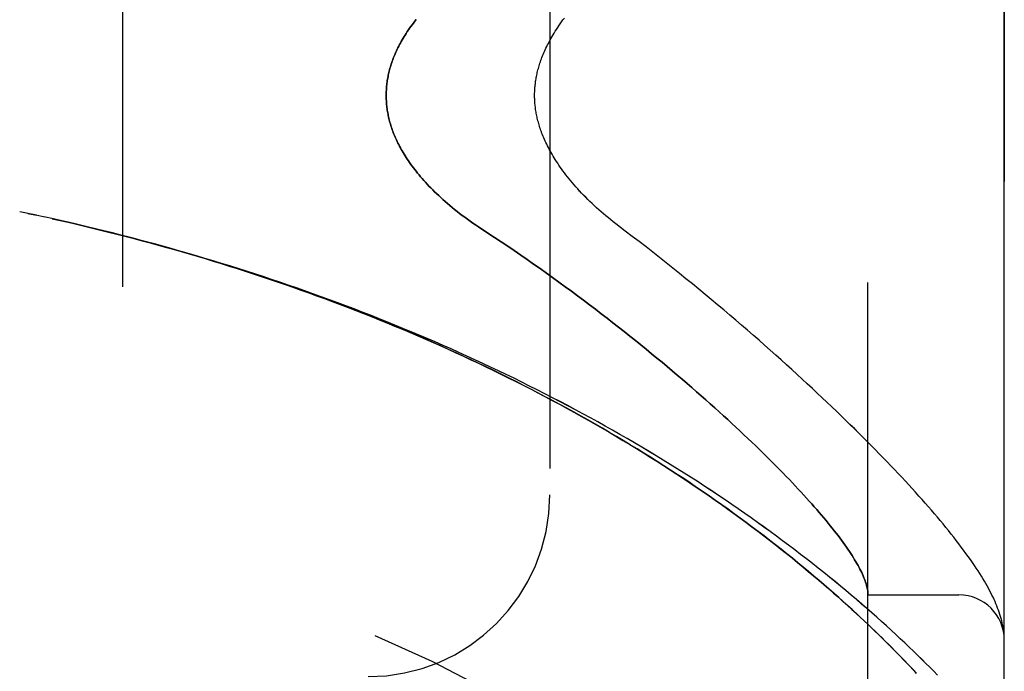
# Model space of a CAD drawing. Header units: inches. Extents: x 0 to 193, y 0 to 125.
# Tile 252 of 256: x 102.199 to 103.553, y 51.998 to 52.895. Entities that reach past the tile are written whole.
import ezdxf

# ---------------------------------------------------------------- set-up
doc = ezdxf.new("R2010")
doc.units = ezdxf.units.IN
doc.header["$LTSCALE"] = 10.635988
doc.header["$MEASUREMENT"] = 0
doc.linetypes.add('HIDDEN', pattern=[0.2, 0.1, -0.1])
doc.layers.add('LEFTHAND_DOOR_ASSEMBLY', color=7, linetype='CONTINUOUS')
doc.layers.add('RIGHTHAND_DOOR_ASSEMBLY', color=7, linetype='CONTINUOUS')

msp = doc.modelspace()

# ---------------------------------------------------------------- linework, layer by layer
at = {"layer": 'LEFTHAND_DOOR_ASSEMBLY', "color": 8, "linetype": 'HIDDEN'}
for p, q in [((103.3656, 51.4694), (103.3656, 54.1119)), ((103.5531, 51.8457), (103.5531, 53.7357)), ((102.3406, 53.5907), (102.3406, 51.9907)), ((102.9281, 53.3407), (102.9281, 52.2407)), ((102.2106, 52.6282), (102.1991, 52.6306)), ((102.2222, 52.6257), (102.2102, 52.6283)), ((102.2338, 52.6232), (102.2214, 52.6259)), ((103.3656, 52.1032), (103.4906, 52.1032)), ((103.5523, 52.053), (103.5521, 52.0541)), ((103.5523, 52.0523), (103.5523, 52.053)), ((103.5524, 52.0516), (103.5523, 52.0523)), ((103.5526, 52.0499), (103.5525, 52.0506)), ((103.5527, 52.0492), (103.5526, 52.0499)), ((103.5528, 52.0485), (103.5527, 52.0492)), ((103.5528, 52.0478), (103.5528, 52.0485)), ((103.4219, 52.0064), (103.4144, 52.0141))]:
    msp.add_line(p, q, dxfattribs=at)
for points in [[(102.7442, 52.8951), (102.7423, 52.8927), (102.7405, 52.8903), (102.7387, 52.8879), (102.7369, 52.8855), (102.7353, 52.8831), (102.7337, 52.8808), (102.7321, 52.8784), (102.7306, 52.8761), (102.7291, 52.8738), (102.7277, 52.8716), (102.7264, 52.8693), (102.7251, 52.8671), (102.7238, 52.8649), (102.7226, 52.8627), (102.7215, 52.8606), (102.7204, 52.8584), (102.7193, 52.8563), (102.7183, 52.8541), (102.7173, 52.852), (102.7163, 52.85), (102.7154, 52.8479), (102.7146, 52.8458), (102.7137, 52.8438), (102.7129, 52.8418), (102.7122, 52.8398), (102.7115, 52.8378), (102.7108, 52.8358), (102.7101, 52.8338), (102.7095, 52.8319), (102.7089, 52.8299), (102.7083, 52.828), (102.7078, 52.826), (102.7073, 52.8241), (102.7068, 52.8222), (102.7064, 52.8203), (102.706, 52.8184), (102.7056, 52.8165), (102.7053, 52.8146), (102.7049, 52.8128), (102.7046, 52.8109), (102.7044, 52.809), (102.7041, 52.8072), (102.7039, 52.8053), (102.7037, 52.8035), (102.7036, 52.8016), (102.7034, 52.7998), (102.7033, 52.798), (102.7032, 52.7961), (102.7032, 52.7943), (102.7031, 52.7925), (102.7031, 52.7907), (102.7031, 52.7888), (102.7032, 52.787), (102.7032, 52.7852), (102.7033, 52.7833), (102.7034, 52.7815), (102.7036, 52.7797), (102.7037, 52.7778), (102.7039, 52.776), (102.7041, 52.7741), (102.7044, 52.7723), (102.7046, 52.7704), (102.7049, 52.7685), (102.7053, 52.7667), (102.7056, 52.7648), (102.706, 52.7629), (102.7064, 52.761), (102.7068, 52.7591), (102.7073, 52.7572), (102.7078, 52.7553), (102.7083, 52.7533), (102.7089, 52.7514), (102.7095, 52.7494), (102.7101, 52.7475), (102.7108, 52.7455), (102.7115, 52.7435), (102.7122, 52.7415), (102.7129, 52.7395), (102.7137, 52.7375), (102.7146, 52.7355), (102.7154, 52.7334), (102.7163, 52.7313), (102.7173, 52.7293), (102.7183, 52.7272), (102.7193, 52.725), (102.7204, 52.7229), (102.7215, 52.7207), (102.7226, 52.7186), (102.7238, 52.7164), (102.7251, 52.7142), (102.7264, 52.712), (102.7277, 52.7097), (102.7291, 52.7075), (102.7306, 52.7052), (102.7321, 52.7029), (102.7337, 52.7005), (102.7353, 52.6982), (102.7369, 52.6958), (102.7387, 52.6934), (102.7405, 52.691), (102.7423, 52.6886), (102.7442, 52.6862), (102.7462, 52.6837), (102.7483, 52.6812), (102.7504, 52.6787), (102.7525, 52.6762), (102.7548, 52.6736), (102.7571, 52.6711), (102.7595, 52.6685), (102.7619, 52.6659), (102.7644, 52.6633), (102.767, 52.6606), (102.7697, 52.658), (102.7725, 52.6553), (102.7753, 52.6527), (102.7782, 52.65), (102.7812, 52.6473), (102.7842, 52.6446), (102.7873, 52.6419), (102.7905, 52.6392), (102.7937, 52.6365), (102.7971, 52.6337), (102.8005, 52.631), (102.8039, 52.6283), (102.8074, 52.6256), (102.811, 52.623), (102.8147, 52.6203), (102.8184, 52.6176), (102.8222, 52.615), (102.826, 52.6124), (102.8298, 52.6098), (102.8429, 52.6012)], [(103.0319, 52.604), (103.0189, 52.6138), (103.0154, 52.6165), (103.012, 52.6193), (103.0086, 52.622), (103.0053, 52.6248), (103.0019, 52.6276), (102.9987, 52.6304), (102.9955, 52.6333), (102.9923, 52.6361), (102.9892, 52.639), (102.9861, 52.6418), (102.9831, 52.6447), (102.9802, 52.6476), (102.9774, 52.6505), (102.9746, 52.6533), (102.9718, 52.6562), (102.9691, 52.659), (102.9665, 52.6619), (102.964, 52.6647), (102.9616, 52.6675), (102.9592, 52.6703), (102.9568, 52.6731), (102.9546, 52.6759), (102.9524, 52.6787), (102.9502, 52.6814), (102.9482, 52.6841), (102.9462, 52.6868), (102.9443, 52.6894), (102.9424, 52.6921), (102.9406, 52.6947), (102.9389, 52.6972), (102.9372, 52.6998), (102.9356, 52.7023), (102.9341, 52.7048), (102.9326, 52.7072), (102.9312, 52.7096), (102.9298, 52.712), (102.9285, 52.7143), (102.9273, 52.7167), (102.9261, 52.719), (102.9249, 52.7212), (102.9238, 52.7235), (102.9228, 52.7257), (102.9217, 52.7279), (102.9208, 52.73), (102.9199, 52.7321), (102.919, 52.7342), (102.9181, 52.7363), (102.9173, 52.7383), (102.9166, 52.7404), (102.9159, 52.7423), (102.9152, 52.7443), (102.9145, 52.7462), (102.9139, 52.7482), (102.9133, 52.75), (102.9128, 52.7519), (102.9123, 52.7538), (102.9118, 52.7556), (102.9113, 52.7574), (102.9109, 52.7592), (102.9105, 52.7609), (102.9101, 52.7627), (102.9098, 52.7644), (102.9094, 52.7661), (102.9091, 52.7678), (102.9089, 52.7695), (102.9086, 52.7712), (102.9084, 52.7729), (102.9082, 52.7745), (102.908, 52.7762), (102.9078, 52.7778), (102.9077, 52.7794), (102.9075, 52.781), (102.9074, 52.7826), (102.9073, 52.7843), (102.9073, 52.7859), (102.9072, 52.7875), (102.9072, 52.789), (102.9072, 52.7906), (102.9072, 52.7922), (102.9072, 52.7938), (102.9073, 52.7954), (102.9073, 52.797), (102.9074, 52.7986), (102.9075, 52.8003), (102.9077, 52.8019), (102.9078, 52.8035), (102.908, 52.8051), (102.9082, 52.8068), (102.9084, 52.8084), (102.9086, 52.8101), (102.9089, 52.8118), (102.9091, 52.8135), (102.9094, 52.8152), (102.9098, 52.8169), (102.9101, 52.8186), (102.9105, 52.8204), (102.9109, 52.8221), (102.9113, 52.8239), (102.9118, 52.8257), (102.9123, 52.8275), (102.9128, 52.8294), (102.9133, 52.8313), (102.9139, 52.8331), (102.9145, 52.8351), (102.9152, 52.837), (102.9159, 52.839), (102.9166, 52.8409), (102.9173, 52.843), (102.9181, 52.845), (102.919, 52.8471), (102.9198, 52.8492), (102.9208, 52.8513), (102.9217, 52.8534), (102.9227, 52.8556), (102.9238, 52.8578), (102.9249, 52.8601), (102.9261, 52.8623), (102.9273, 52.8646), (102.9285, 52.867), (102.9298, 52.8693), (102.9312, 52.8717), (102.9326, 52.8741), (102.9341, 52.8765), (102.9356, 52.879), (102.9372, 52.8815), (102.9389, 52.8841), (102.9406, 52.8866), (102.9424, 52.8892), (102.9443, 52.8919), (102.9462, 52.8945), (102.9482, 52.8972)], [(103.4614, 51.9928), (103.4562, 51.9981), (103.4508, 52.0035), (103.4453, 52.0089), (103.4398, 52.0145), (103.4341, 52.02), (103.4282, 52.0257), (103.4223, 52.0314), (103.4163, 52.0371), (103.4101, 52.0429), (103.4039, 52.0487), (103.3975, 52.0546), (103.391, 52.0605), (103.3844, 52.0665), (103.3777, 52.0725), (103.3709, 52.0785), (103.364, 52.0845), (103.3569, 52.0906), (103.3498, 52.0968), (103.3426, 52.1029), (103.3352, 52.1091), (103.3278, 52.1153), (103.3202, 52.1215), (103.3126, 52.1277), (103.3049, 52.134), (103.297, 52.1402), (103.2891, 52.1465), (103.2811, 52.1527), (103.273, 52.159), (103.2648, 52.1653), (103.2565, 52.1716), (103.2482, 52.1778), (103.2397, 52.1841), (103.2311, 52.1904), (103.2225, 52.1967), (103.2138, 52.2029), (103.205, 52.2092), (103.1961, 52.2154), (103.1872, 52.2216), (103.1782, 52.2278), (103.169, 52.234), (103.1599, 52.2402), (103.1506, 52.2464), (103.1413, 52.2525), (103.1319, 52.2586), (103.1225, 52.2647), (103.113, 52.2708), (103.1034, 52.2768), (103.0937, 52.2828), (103.084, 52.2888), (103.0743, 52.2948), (103.0644, 52.3007), (103.0546, 52.3066), (103.0446, 52.3125), (103.0346, 52.3183), (103.0246, 52.3241), (103.0145, 52.3299), (103.0043, 52.3356), (102.9941, 52.3413), (102.9839, 52.3469), (102.9736, 52.3525), (102.9632, 52.3581), (102.9528, 52.3637), (102.9424, 52.3692), (102.9319, 52.3746), (102.9214, 52.38), (102.9108, 52.3854), (102.9002, 52.3907), (102.8896, 52.396), (102.8789, 52.4013), (102.8682, 52.4065), (102.8575, 52.4116), (102.8467, 52.4168), (102.8359, 52.4218), (102.825, 52.4269), (102.8141, 52.4318), (102.8032, 52.4368), (102.7923, 52.4417), (102.7813, 52.4465), (102.7703, 52.4513), (102.7593, 52.4561), (102.7482, 52.4608), (102.7371, 52.4654), (102.726, 52.47), (102.7149, 52.4746), (102.7037, 52.4791), (102.6926, 52.4836), (102.6814, 52.488), (102.6701, 52.4924), (102.6589, 52.4967), (102.6476, 52.501), (102.6363, 52.5052), (102.625, 52.5094), (102.6137, 52.5136), (102.6024, 52.5176), (102.591, 52.5217), (102.5796, 52.5257), (102.5683, 52.5296), (102.5569, 52.5335), (102.5454, 52.5374), (102.534, 52.5412), (102.5226, 52.5449), (102.5111, 52.5486), (102.4996, 52.5523), (102.4882, 52.5559), (102.4767, 52.5594), (102.4652, 52.563), (102.4537, 52.5664), (102.4421, 52.5698), (102.4306, 52.5732), (102.4191, 52.5765), (102.4075, 52.5798), (102.396, 52.583), (102.3844, 52.5862), (102.3728, 52.5893), (102.3613, 52.5924), (102.3497, 52.5955), (102.3381, 52.5984), (102.3265, 52.6014), (102.3149, 52.6043), (102.3034, 52.6071), (102.2918, 52.6099), (102.2802, 52.6127), (102.2686, 52.6154), (102.257, 52.618), (102.2454, 52.6207), (102.2325, 52.6235)], [(103.4144, 52.0141), (103.4106, 52.0181), (103.4066, 52.0222), (103.4025, 52.0263), (103.3984, 52.0305), (103.3941, 52.0348), (103.3897, 52.0392), (103.3851, 52.0437), (103.3805, 52.0482), (103.3757, 52.0529), (103.3708, 52.0576), (103.3657, 52.0624), (103.3605, 52.0674), (103.3551, 52.0724), (103.3495, 52.0776), (103.3438, 52.0829), (103.3379, 52.0883), (103.3317, 52.0938), (103.3254, 52.0995), (103.3189, 52.1053), (103.3122, 52.1111), (103.3054, 52.1171), (103.2984, 52.1231), (103.2912, 52.1291), (103.284, 52.1352), (103.2766, 52.1413), (103.2692, 52.1475), (103.2617, 52.1536), (103.2541, 52.1597), (103.2464, 52.1659), (103.2386, 52.172), (103.2307, 52.1781), (103.2227, 52.1843), (103.2147, 52.1904), (103.2065, 52.1966), (103.1983, 52.2027), (103.19, 52.2088), (103.1817, 52.2149), (103.1732, 52.221), (103.1647, 52.2271), (103.1561, 52.2331), (103.1475, 52.2392), (103.1388, 52.2452), (103.13, 52.2512), (103.1211, 52.2572), (103.1122, 52.2632), (103.1032, 52.2691), (103.0941, 52.275), (103.085, 52.2809), (103.0758, 52.2868), (103.0666, 52.2926), (103.0573, 52.2984), (103.048, 52.3042), (103.0386, 52.3099), (103.0291, 52.3156), (103.0196, 52.3213), (103.01, 52.3269), (103.0004, 52.3325), (102.9908, 52.3381), (102.9811, 52.3436), (102.9713, 52.3491), (102.9615, 52.3546), (102.9517, 52.36), (102.9418, 52.3654), (102.9318, 52.3707), (102.9219, 52.376), (102.9118, 52.3812), (102.9018, 52.3865), (102.8917, 52.3916), (102.8816, 52.3968), (102.8714, 52.4019), (102.8612, 52.4069), (102.851, 52.4119), (102.8407, 52.4169), (102.8304, 52.4218), (102.82, 52.4267), (102.8097, 52.4315), (102.7993, 52.4363), (102.7889, 52.4411), (102.7784, 52.4458), (102.7679, 52.4504), (102.7574, 52.4551), (102.7468, 52.4596), (102.7363, 52.4642), (102.7257, 52.4686), (102.7151, 52.4731), (102.7044, 52.4775), (102.6938, 52.4818), (102.6831, 52.4861), (102.6724, 52.4904), (102.6616, 52.4946), (102.6509, 52.4987), (102.6401, 52.5029), (102.6293, 52.5069), (102.6185, 52.511), (102.6077, 52.5149), (102.5968, 52.5189), (102.586, 52.5228), (102.5751, 52.5266), (102.5642, 52.5304), (102.5533, 52.5342), (102.5423, 52.5379), (102.5314, 52.5415), (102.5205, 52.5451), (102.5095, 52.5487), (102.4985, 52.5522), (102.4875, 52.5557), (102.4765, 52.5592), (102.4655, 52.5626), (102.4545, 52.5659), (102.4434, 52.5692), (102.4324, 52.5725), (102.4213, 52.5757), (102.4103, 52.5788), (102.3992, 52.582), (102.3881, 52.585), (102.377, 52.5881), (102.366, 52.5911), (102.3549, 52.594), (102.3437, 52.5969), (102.3326, 52.5998), (102.3215, 52.6026), (102.3104, 52.6053), (102.2993, 52.6081), (102.2882, 52.6107), (102.277, 52.6134), (102.2659, 52.616), (102.2548, 52.6185), (102.2436, 52.621)], [(103.5521, 52.0541), (103.5517, 52.0567), (103.5513, 52.0594), (103.5507, 52.0621), (103.5501, 52.0649), (103.5495, 52.0677), (103.5487, 52.0706), (103.5479, 52.0734), (103.547, 52.0763), (103.546, 52.0792), (103.545, 52.0822), (103.5439, 52.0851), (103.5428, 52.088), (103.5416, 52.091), (103.5403, 52.0939), (103.539, 52.0969), (103.5376, 52.1), (103.5361, 52.103), (103.5345, 52.1061), (103.5329, 52.1092), (103.5312, 52.1124), (103.5295, 52.1156), (103.5276, 52.1189), (103.5257, 52.1222), (103.5236, 52.1256), (103.5215, 52.1291), (103.5193, 52.1326), (103.517, 52.1362), (103.5145, 52.14), (103.512, 52.1438), (103.5093, 52.1478), (103.5064, 52.1519), (103.5035, 52.156), (103.5004, 52.1603), (103.4972, 52.1646), (103.4939, 52.169), (103.4906, 52.1735), (103.4871, 52.178), (103.4836, 52.1825), (103.48, 52.187), (103.4764, 52.1916), (103.4727, 52.1961), (103.4689, 52.2008), (103.465, 52.2054), (103.461, 52.2101), (103.457, 52.2149), (103.4529, 52.2197), (103.4487, 52.2245), (103.4444, 52.2294), (103.44, 52.2344), (103.4356, 52.2393), (103.4311, 52.2444), (103.4265, 52.2494), (103.4218, 52.2546), (103.417, 52.2598), (103.4122, 52.265), (103.4072, 52.2703), (103.4022, 52.2756), (103.397, 52.281), (103.3918, 52.2864), (103.3865, 52.2919), (103.3811, 52.2975), (103.3757, 52.3031), (103.3701, 52.3088), (103.3644, 52.3145), (103.3587, 52.3202), (103.3528, 52.3261), (103.3469, 52.3319), (103.3408, 52.3379), (103.3347, 52.3439), (103.3285, 52.3499), (103.3222, 52.356), (103.3157, 52.3622), (103.3092, 52.3684), (103.3026, 52.3746), (103.2959, 52.3809), (103.2891, 52.3873), (103.2822, 52.3937), (103.2752, 52.4001), (103.2681, 52.4067), (103.2609, 52.4132), (103.2537, 52.4198), (103.2463, 52.4265), (103.2388, 52.4332), (103.2312, 52.4399), (103.2235, 52.4467), (103.2158, 52.4536), (103.2079, 52.4605), (103.1999, 52.4674), (103.1919, 52.4743), (103.1837, 52.4813), (103.1755, 52.4884), (103.1672, 52.4954), (103.1588, 52.5025), (103.1502, 52.5096), (103.1416, 52.5168), (103.1329, 52.524), (103.1241, 52.5312), (103.1153, 52.5384), (103.1063, 52.5457), (103.0973, 52.5529), (103.0882, 52.5602), (103.079, 52.5675), (103.0697, 52.5748), (103.0604, 52.5821), (103.0509, 52.5894), (103.0415, 52.5967), (103.0319, 52.604)], [(102.8429, 52.6012), (102.852, 52.5952), (102.8611, 52.5892), (102.8702, 52.5831), (102.8792, 52.577), (102.8881, 52.5709), (102.897, 52.5647), (102.9058, 52.5585), (102.9146, 52.5523), (102.9234, 52.5461), (102.932, 52.5399), (102.9407, 52.5337), (102.9492, 52.5274), (102.9577, 52.5212), (102.9661, 52.515), (102.9744, 52.5088), (102.9827, 52.5025), (102.9908, 52.4963), (102.9989, 52.4901), (103.0069, 52.4839), (103.0149, 52.4778), (103.0227, 52.4716), (103.0305, 52.4655), (103.0382, 52.4594), (103.0458, 52.4533), (103.0533, 52.4472), (103.0607, 52.4412), (103.068, 52.4352), (103.0753, 52.4292), (103.0824, 52.4233), (103.0895, 52.4174), (103.0964, 52.4115), (103.1033, 52.4057), (103.1101, 52.3999), (103.1168, 52.3942), (103.1234, 52.3885), (103.1299, 52.3828), (103.1363, 52.3772), (103.1426, 52.3716), (103.1488, 52.3661), (103.1549, 52.3606), (103.1609, 52.3552), (103.1668, 52.3498), (103.1727, 52.3445), (103.1784, 52.3392), (103.184, 52.334), (103.1896, 52.3288), (103.195, 52.3237), (103.2004, 52.3186), (103.2057, 52.3136), (103.2108, 52.3086), (103.2159, 52.3037), (103.2209, 52.2988), (103.2258, 52.294), (103.2306, 52.2892), (103.2353, 52.2845), (103.2399, 52.2799), (103.2444, 52.2753), (103.2489, 52.2707), (103.2532, 52.2662), (103.2575, 52.2618), (103.2616, 52.2574), (103.2657, 52.2531), (103.2697, 52.2488), (103.2736, 52.2446), (103.2774, 52.2405), (103.2812, 52.2364), (103.2848, 52.2323), (103.2884, 52.2284), (103.2918, 52.2244), (103.2952, 52.2205), (103.2985, 52.2167), (103.3017, 52.2129), (103.3048, 52.2092), (103.3079, 52.2056), (103.3109, 52.202), (103.3137, 52.1984), (103.3165, 52.1949), (103.3193, 52.1915), (103.3219, 52.1881), (103.3244, 52.1848), (103.3269, 52.1815), (103.3293, 52.1783), (103.3316, 52.1751), (103.3339, 52.172), (103.336, 52.1689), (103.3381, 52.1659), (103.3401, 52.1629), (103.342, 52.16), (103.3439, 52.1572), (103.3456, 52.1544), (103.3473, 52.1516), (103.3489, 52.1489), (103.3505, 52.1463), (103.3519, 52.1437), (103.3533, 52.1411), (103.3546, 52.1386), (103.3559, 52.1362), (103.357, 52.1338), (103.3581, 52.1315), (103.3591, 52.1292), (103.36, 52.1269), (103.3609, 52.1247), (103.3617, 52.1226), (103.3624, 52.1205), (103.3631, 52.1184), (103.3636, 52.1165), (103.3641, 52.1145), (103.3645, 52.1126), (103.3649, 52.1108), (103.3652, 52.109), (103.3654, 52.1072)], [(103.3654, 52.1072), (103.3654, 52.1067), (103.3655, 52.1062), (103.3655, 52.1058), (103.3655, 52.1054), (103.3656, 52.1051), (103.3656, 52.1047), (103.3656, 52.1044), (103.3656, 52.1041)], [(103.5525, 52.0506), (103.5525, 52.0509), (103.5524, 52.0516)], [(103.5529, 52.0468), (103.5529, 52.0472), (103.5528, 52.0478)], [(103.5531, 52.0417), (103.5531, 52.0421), (103.5531, 52.0424), (103.5531, 52.0428), (103.5531, 52.0432), (103.5531, 52.0436), (103.553, 52.0439), (103.553, 52.0443), (103.553, 52.0447), (103.553, 52.045), (103.553, 52.0454), (103.553, 52.0458), (103.5529, 52.0461), (103.5529, 52.0468)], [(103.4324, 51.9952), (103.429, 51.9989), (103.4219, 52.0064)]]:
    msp.add_lwpolyline(points, dxfattribs=at)
for centre, radius, start, end in [((101.5531, 49.5155), 2.7751, 43.8884, 90), ((102.6781, 52.2407), 0.25, 270, 360), ((103.4906, 52.0407), 0.0625, 0, 90)]:
    msp.add_arc(centre, radius, start, end, dxfattribs=at)
at = {"layer": 'RIGHTHAND_DOOR_ASSEMBLY', "color": 8, "linetype": 'HIDDEN'}
for p, q in [((103.3656, 54.1119), (103.3656, 51.4694)), ((103.5531, 53.7357), (103.5531, 51.8457)), ((102.3406, 53.5907), (102.3406, 51.9907)), ((102.9281, 53.3407), (102.9281, 52.2407)), ((102.2106, 52.6282), (102.1991, 52.6306)), ((102.2102, 52.6283), (102.2222, 52.6257)), ((102.2338, 52.6232), (102.2213, 52.6259)), ((103.3656, 52.1032), (103.4906, 52.1032)), ((103.5523, 52.053), (103.5521, 52.0541)), ((103.5523, 52.0523), (103.5523, 52.053)), ((103.5524, 52.0516), (103.5523, 52.0523)), ((103.5526, 52.0499), (103.5525, 52.0506)), ((103.5527, 52.0492), (103.5526, 52.0499)), ((103.5528, 52.0485), (103.5527, 52.0492)), ((103.5528, 52.0479), (103.5528, 52.0485)), ((103.4142, 52.0143), (103.4217, 52.0065))]:
    msp.add_line(p, q, dxfattribs=at)
for points in [[(102.8429, 52.6012), (102.8298, 52.6098), (102.826, 52.6124), (102.8222, 52.615), (102.8184, 52.6176), (102.8147, 52.6203), (102.811, 52.623), (102.8074, 52.6256), (102.8039, 52.6283), (102.8005, 52.631), (102.7971, 52.6337), (102.7937, 52.6365), (102.7905, 52.6392), (102.7873, 52.6419), (102.7842, 52.6446), (102.7812, 52.6473), (102.7782, 52.65), (102.7753, 52.6527), (102.7725, 52.6553), (102.7697, 52.658), (102.767, 52.6606), (102.7644, 52.6633), (102.7619, 52.6659), (102.7595, 52.6685), (102.7571, 52.6711), (102.7548, 52.6736), (102.7525, 52.6762), (102.7504, 52.6787), (102.7483, 52.6812), (102.7462, 52.6837), (102.7442, 52.6862), (102.7423, 52.6886), (102.7405, 52.691), (102.7387, 52.6934), (102.7369, 52.6958), (102.7353, 52.6982), (102.7337, 52.7005), (102.7321, 52.7029), (102.7306, 52.7052), (102.7291, 52.7075), (102.7277, 52.7097), (102.7264, 52.712), (102.7251, 52.7142), (102.7238, 52.7164), (102.7226, 52.7186), (102.7215, 52.7207), (102.7204, 52.7229), (102.7193, 52.725), (102.7183, 52.7272), (102.7173, 52.7293), (102.7163, 52.7313), (102.7154, 52.7334), (102.7146, 52.7355), (102.7137, 52.7375), (102.7129, 52.7395), (102.7122, 52.7415), (102.7115, 52.7435), (102.7108, 52.7455), (102.7101, 52.7475), (102.7095, 52.7494), (102.7089, 52.7514), (102.7083, 52.7533), (102.7078, 52.7553), (102.7073, 52.7572), (102.7068, 52.7591), (102.7064, 52.761), (102.706, 52.7629), (102.7056, 52.7648), (102.7053, 52.7667), (102.7049, 52.7685), (102.7046, 52.7704), (102.7044, 52.7723), (102.7041, 52.7741), (102.7039, 52.776), (102.7037, 52.7778), (102.7036, 52.7797), (102.7034, 52.7815), (102.7033, 52.7833), (102.7032, 52.7852), (102.7032, 52.787), (102.7031, 52.7888), (102.7031, 52.7907), (102.7031, 52.7925), (102.7032, 52.7943), (102.7032, 52.7961), (102.7033, 52.798), (102.7034, 52.7998), (102.7036, 52.8016), (102.7037, 52.8035), (102.7039, 52.8053), (102.7041, 52.8072), (102.7044, 52.809), (102.7046, 52.8109), (102.7049, 52.8128), (102.7053, 52.8146), (102.7056, 52.8165), (102.706, 52.8184), (102.7064, 52.8203), (102.7068, 52.8222), (102.7073, 52.8241), (102.7078, 52.826), (102.7083, 52.828), (102.7089, 52.8299), (102.7095, 52.8319), (102.7101, 52.8338), (102.7108, 52.8358), (102.7115, 52.8378), (102.7122, 52.8398), (102.7129, 52.8418), (102.7137, 52.8438), (102.7146, 52.8458), (102.7154, 52.8479), (102.7163, 52.85), (102.7173, 52.852), (102.7183, 52.8541), (102.7193, 52.8563), (102.7204, 52.8584), (102.7215, 52.8606), (102.7226, 52.8627), (102.7238, 52.8649), (102.7251, 52.8671), (102.7264, 52.8693), (102.7277, 52.8716), (102.7291, 52.8738), (102.7306, 52.8761), (102.7321, 52.8784), (102.7337, 52.8808), (102.7353, 52.8831), (102.7369, 52.8855), (102.7387, 52.8879), (102.7405, 52.8903), (102.7423, 52.8927), (102.7442, 52.8951)], [(103.0319, 52.604), (103.0189, 52.6138), (103.0154, 52.6165), (103.012, 52.6193), (103.0086, 52.622), (103.0052, 52.6248), (103.0019, 52.6276), (102.9987, 52.6304), (102.9955, 52.6333), (102.9923, 52.6361), (102.9892, 52.639), (102.9861, 52.6419), (102.9831, 52.6447), (102.9802, 52.6476), (102.9773, 52.6505), (102.9745, 52.6533), (102.9718, 52.6562), (102.9691, 52.6591), (102.9665, 52.6619), (102.964, 52.6647), (102.9615, 52.6675), (102.9591, 52.6704), (102.9568, 52.6731), (102.9546, 52.6759), (102.9524, 52.6787), (102.9502, 52.6814), (102.9482, 52.6841), (102.9462, 52.6868), (102.9443, 52.6894), (102.9424, 52.6921), (102.9406, 52.6947), (102.9389, 52.6972), (102.9372, 52.6998), (102.9356, 52.7023), (102.9341, 52.7048), (102.9326, 52.7072), (102.9312, 52.7096), (102.9298, 52.712), (102.9285, 52.7143), (102.9273, 52.7167), (102.9261, 52.719), (102.9249, 52.7212), (102.9238, 52.7235), (102.9227, 52.7257), (102.9217, 52.7279), (102.9208, 52.73), (102.9198, 52.7321), (102.919, 52.7342), (102.9181, 52.7363), (102.9173, 52.7384), (102.9166, 52.7404), (102.9159, 52.7424), (102.9152, 52.7443), (102.9145, 52.7462), (102.9139, 52.7482), (102.9133, 52.7501), (102.9128, 52.7519), (102.9123, 52.7538), (102.9118, 52.7556), (102.9113, 52.7574), (102.9109, 52.7592), (102.9105, 52.7609), (102.9101, 52.7627), (102.9098, 52.7644), (102.9094, 52.7661), (102.9091, 52.7678), (102.9089, 52.7695), (102.9086, 52.7712), (102.9084, 52.7729), (102.9082, 52.7745), (102.908, 52.7762), (102.9078, 52.7778), (102.9077, 52.7794), (102.9075, 52.781), (102.9074, 52.7827), (102.9073, 52.7843), (102.9073, 52.7859), (102.9072, 52.7875), (102.9072, 52.7891), (102.9072, 52.7907), (102.9072, 52.7923), (102.9072, 52.7938), (102.9073, 52.7954), (102.9073, 52.7971), (102.9074, 52.7987), (102.9075, 52.8003), (102.9077, 52.8019), (102.9078, 52.8035), (102.908, 52.8051), (102.9082, 52.8068), (102.9084, 52.8084), (102.9086, 52.8101), (102.9089, 52.8118), (102.9091, 52.8135), (102.9094, 52.8152), (102.9098, 52.8169), (102.9101, 52.8186), (102.9105, 52.8204), (102.9109, 52.8221), (102.9113, 52.8239), (102.9118, 52.8257), (102.9123, 52.8275), (102.9128, 52.8294), (102.9133, 52.8313), (102.9139, 52.8331), (102.9145, 52.8351), (102.9152, 52.837), (102.9159, 52.839), (102.9166, 52.8409), (102.9173, 52.843), (102.9181, 52.845), (102.919, 52.8471), (102.9199, 52.8492), (102.9208, 52.8513), (102.9217, 52.8534), (102.9228, 52.8556), (102.9238, 52.8578), (102.9249, 52.8601), (102.9261, 52.8623), (102.9273, 52.8646), (102.9285, 52.867), (102.9298, 52.8693), (102.9312, 52.8717), (102.9326, 52.8741), (102.9341, 52.8765), (102.9356, 52.879), (102.9372, 52.8815), (102.9389, 52.8841), (102.9406, 52.8866), (102.9424, 52.8892), (102.9443, 52.8919), (102.9462, 52.8945), (102.9482, 52.8972)], [(103.4614, 51.9927), (103.4562, 51.9981), (103.4508, 52.0035), (103.4454, 52.0089), (103.4398, 52.0144), (103.4341, 52.02), (103.4283, 52.0256), (103.4223, 52.0313), (103.4163, 52.0371), (103.4101, 52.0429), (103.4039, 52.0487), (103.3975, 52.0546), (103.391, 52.0605), (103.3844, 52.0664), (103.3777, 52.0724), (103.3709, 52.0785), (103.364, 52.0845), (103.357, 52.0906), (103.3498, 52.0967), (103.3426, 52.1029), (103.3353, 52.1091), (103.3278, 52.1153), (103.3203, 52.1215), (103.3126, 52.1277), (103.3049, 52.1339), (103.2971, 52.1402), (103.2891, 52.1465), (103.2811, 52.1527), (103.273, 52.159), (103.2648, 52.1653), (103.2565, 52.1715), (103.2482, 52.1778), (103.2397, 52.1841), (103.2312, 52.1904), (103.2225, 52.1966), (103.2138, 52.2029), (103.205, 52.2091), (103.1962, 52.2154), (103.1872, 52.2216), (103.1782, 52.2278), (103.1691, 52.234), (103.1599, 52.2402), (103.1507, 52.2464), (103.1413, 52.2525), (103.132, 52.2586), (103.1225, 52.2647), (103.113, 52.2708), (103.1034, 52.2768), (103.0938, 52.2828), (103.084, 52.2888), (103.0743, 52.2948), (103.0645, 52.3007), (103.0546, 52.3066), (103.0446, 52.3125), (103.0346, 52.3183), (103.0246, 52.3241), (103.0145, 52.3298), (103.0043, 52.3356), (102.9941, 52.3413), (102.9839, 52.3469), (102.9736, 52.3525), (102.9632, 52.3581), (102.9529, 52.3636), (102.9424, 52.3691), (102.9319, 52.3746), (102.9214, 52.38), (102.9109, 52.3854), (102.9003, 52.3907), (102.8896, 52.396), (102.8789, 52.4013), (102.8682, 52.4065), (102.8575, 52.4116), (102.8467, 52.4167), (102.8359, 52.4218), (102.825, 52.4268), (102.8142, 52.4318), (102.8032, 52.4368), (102.7923, 52.4417), (102.7813, 52.4465), (102.7703, 52.4513), (102.7593, 52.4561), (102.7482, 52.4608), (102.7372, 52.4654), (102.726, 52.47), (102.7149, 52.4746), (102.7038, 52.4791), (102.6926, 52.4836), (102.6814, 52.488), (102.6701, 52.4924), (102.6589, 52.4967), (102.6476, 52.501), (102.6364, 52.5052), (102.625, 52.5094), (102.6137, 52.5135), (102.6024, 52.5176), (102.591, 52.5217), (102.5797, 52.5257), (102.5683, 52.5296), (102.5569, 52.5335), (102.5455, 52.5374), (102.534, 52.5412), (102.5226, 52.5449), (102.5111, 52.5486), (102.4997, 52.5523), (102.4882, 52.5559), (102.4767, 52.5594), (102.4652, 52.563), (102.4537, 52.5664), (102.4421, 52.5698), (102.4306, 52.5732), (102.4191, 52.5765), (102.4075, 52.5798), (102.396, 52.583), (102.3844, 52.5862), (102.3729, 52.5893), (102.3613, 52.5924), (102.3497, 52.5955), (102.3381, 52.5984), (102.3265, 52.6014), (102.315, 52.6043), (102.3034, 52.6071), (102.2918, 52.6099), (102.2802, 52.6127), (102.2686, 52.6154), (102.257, 52.618), (102.2454, 52.6207), (102.2325, 52.6235)], [(102.2436, 52.621), (102.2547, 52.6185), (102.2659, 52.616), (102.277, 52.6134), (102.2881, 52.6108), (102.2992, 52.6081), (102.3103, 52.6054), (102.3214, 52.6026), (102.3326, 52.5998), (102.3437, 52.5969), (102.3548, 52.594), (102.3658, 52.5911), (102.3769, 52.5881), (102.388, 52.5851), (102.3991, 52.582), (102.4101, 52.5789), (102.4212, 52.5757), (102.4322, 52.5725), (102.4433, 52.5692), (102.4543, 52.566), (102.4653, 52.5626), (102.4763, 52.5592), (102.4873, 52.5558), (102.4983, 52.5523), (102.5093, 52.5488), (102.5202, 52.5452), (102.5312, 52.5416), (102.5421, 52.5379), (102.553, 52.5342), (102.564, 52.5305), (102.5748, 52.5267), (102.5857, 52.5228), (102.5966, 52.519), (102.6074, 52.515), (102.6182, 52.5111), (102.629, 52.507), (102.6398, 52.503), (102.6506, 52.4988), (102.6613, 52.4947), (102.6721, 52.4905), (102.6828, 52.4862), (102.6935, 52.4819), (102.7041, 52.4776), (102.7147, 52.4732), (102.7254, 52.4688), (102.7359, 52.4643), (102.7465, 52.4598), (102.757, 52.4552), (102.7676, 52.4506), (102.778, 52.4459), (102.7885, 52.4412), (102.7989, 52.4365), (102.8093, 52.4317), (102.8197, 52.4269), (102.83, 52.422), (102.8403, 52.4171), (102.8506, 52.4121), (102.8608, 52.4071), (102.871, 52.4021), (102.8812, 52.397), (102.8913, 52.3919), (102.9014, 52.3867), (102.9114, 52.3815), (102.9214, 52.3762), (102.9314, 52.3709), (102.9413, 52.3656), (102.9512, 52.3602), (102.9611, 52.3548), (102.9709, 52.3494), (102.9806, 52.3439), (102.9903, 52.3383), (103, 52.3328), (103.0096, 52.3272), (103.0191, 52.3215), (103.0286, 52.3159), (103.0381, 52.3102), (103.0475, 52.3045), (103.0568, 52.2987), (103.0661, 52.2929), (103.0753, 52.2871), (103.0845, 52.2812), (103.0936, 52.2753), (103.1027, 52.2694), (103.1117, 52.2635), (103.1206, 52.2575), (103.1295, 52.2516), (103.1383, 52.2456), (103.147, 52.2395), (103.1556, 52.2335), (103.1642, 52.2274), (103.1727, 52.2214), (103.1812, 52.2153), (103.1895, 52.2092), (103.1978, 52.2031), (103.206, 52.1969), (103.2142, 52.1908), (103.2222, 52.1847), (103.2302, 52.1785), (103.238, 52.1724), (103.2458, 52.1663), (103.2535, 52.1601), (103.2612, 52.154), (103.2687, 52.1479), (103.2761, 52.1418), (103.2835, 52.1356), (103.2907, 52.1296), (103.2979, 52.1235), (103.3049, 52.1175), (103.3117, 52.1115), (103.3184, 52.1056), (103.325, 52.0999), (103.3313, 52.0942), (103.3375, 52.0886), (103.3434, 52.0832), (103.3492, 52.0779), (103.3548, 52.0727), (103.3602, 52.0677), (103.3654, 52.0627), (103.3705, 52.0579), (103.3754, 52.0531), (103.3802, 52.0485), (103.3849, 52.0439), (103.3894, 52.0394), (103.3939, 52.035), (103.3982, 52.0307), (103.4023, 52.0265), (103.4064, 52.0224), (103.4104, 52.0183), (103.4142, 52.0143)], [(103.5521, 52.0541), (103.5517, 52.0567), (103.5513, 52.0594), (103.5507, 52.0621), (103.5501, 52.0649), (103.5495, 52.0677), (103.5487, 52.0706), (103.5479, 52.0735), (103.547, 52.0763), (103.546, 52.0792), (103.545, 52.0822), (103.5439, 52.0851), (103.5428, 52.088), (103.5416, 52.091), (103.5403, 52.0939), (103.539, 52.0969), (103.5376, 52.1), (103.5361, 52.103), (103.5345, 52.1061), (103.5329, 52.1092), (103.5312, 52.1124), (103.5294, 52.1156), (103.5276, 52.1189), (103.5257, 52.1222), (103.5236, 52.1256), (103.5215, 52.1291), (103.5193, 52.1326), (103.517, 52.1363), (103.5145, 52.14), (103.5119, 52.1438), (103.5093, 52.1478), (103.5064, 52.1519), (103.5035, 52.156), (103.5004, 52.1603), (103.4972, 52.1646), (103.4939, 52.169), (103.4906, 52.1735), (103.4871, 52.178), (103.4836, 52.1825), (103.48, 52.187), (103.4764, 52.1916), (103.4726, 52.1961), (103.4688, 52.2008), (103.465, 52.2054), (103.461, 52.2101), (103.457, 52.2149), (103.4529, 52.2197), (103.4487, 52.2245), (103.4444, 52.2294), (103.44, 52.2344), (103.4356, 52.2393), (103.4311, 52.2444), (103.4265, 52.2495), (103.4218, 52.2546), (103.417, 52.2598), (103.4122, 52.265), (103.4072, 52.2703), (103.4022, 52.2756), (103.397, 52.281), (103.3918, 52.2865), (103.3865, 52.292), (103.3811, 52.2975), (103.3757, 52.3031), (103.3701, 52.3088), (103.3644, 52.3145), (103.3587, 52.3203), (103.3528, 52.3261), (103.3469, 52.332), (103.3408, 52.3379), (103.3347, 52.3439), (103.3285, 52.3499), (103.3221, 52.356), (103.3157, 52.3622), (103.3092, 52.3684), (103.3026, 52.3746), (103.2959, 52.3809), (103.2891, 52.3873), (103.2822, 52.3937), (103.2752, 52.4002), (103.2681, 52.4067), (103.2609, 52.4132), (103.2536, 52.4198), (103.2463, 52.4265), (103.2388, 52.4332), (103.2312, 52.44), (103.2235, 52.4467), (103.2158, 52.4536), (103.2079, 52.4605), (103.1999, 52.4674), (103.1919, 52.4743), (103.1837, 52.4813), (103.1755, 52.4884), (103.1672, 52.4954), (103.1587, 52.5025), (103.1502, 52.5097), (103.1416, 52.5168), (103.1329, 52.524), (103.1241, 52.5312), (103.1153, 52.5384), (103.1063, 52.5457), (103.0973, 52.5529), (103.0882, 52.5602), (103.079, 52.5675), (103.0697, 52.5748), (103.0604, 52.5821), (103.0509, 52.5894), (103.0414, 52.5967), (103.0319, 52.604)], [(103.3654, 52.1072), (103.3652, 52.109), (103.3649, 52.1108), (103.3645, 52.1126), (103.3641, 52.1145), (103.3636, 52.1165), (103.3631, 52.1184), (103.3624, 52.1205), (103.3617, 52.1226), (103.3609, 52.1247), (103.36, 52.1269), (103.3591, 52.1292), (103.3581, 52.1315), (103.357, 52.1338), (103.3559, 52.1362), (103.3546, 52.1386), (103.3533, 52.1411), (103.3519, 52.1437), (103.3505, 52.1463), (103.3489, 52.1489), (103.3473, 52.1516), (103.3456, 52.1544), (103.3439, 52.1572), (103.342, 52.16), (103.3401, 52.1629), (103.3381, 52.1659), (103.336, 52.1689), (103.3339, 52.172), (103.3316, 52.1751), (103.3293, 52.1783), (103.3269, 52.1815), (103.3244, 52.1848), (103.3219, 52.1881), (103.3193, 52.1915), (103.3165, 52.1949), (103.3137, 52.1984), (103.3109, 52.202), (103.3079, 52.2056), (103.3048, 52.2092), (103.3017, 52.2129), (103.2985, 52.2167), (103.2952, 52.2205), (103.2918, 52.2244), (103.2884, 52.2284), (103.2848, 52.2323), (103.2812, 52.2364), (103.2774, 52.2405), (103.2736, 52.2446), (103.2697, 52.2488), (103.2657, 52.2531), (103.2616, 52.2574), (103.2575, 52.2618), (103.2532, 52.2662), (103.2489, 52.2707), (103.2444, 52.2753), (103.2399, 52.2799), (103.2353, 52.2845), (103.2306, 52.2892), (103.2258, 52.294), (103.2209, 52.2988), (103.2159, 52.3037), (103.2108, 52.3086), (103.2057, 52.3136), (103.2004, 52.3186), (103.195, 52.3237), (103.1896, 52.3288), (103.184, 52.334), (103.1784, 52.3392), (103.1727, 52.3445), (103.1668, 52.3498), (103.1609, 52.3552), (103.1549, 52.3606), (103.1488, 52.3661), (103.1426, 52.3716), (103.1363, 52.3772), (103.1299, 52.3828), (103.1234, 52.3885), (103.1168, 52.3942), (103.1101, 52.3999), (103.1033, 52.4057), (103.0964, 52.4115), (103.0895, 52.4174), (103.0824, 52.4233), (103.0753, 52.4292), (103.068, 52.4352), (103.0607, 52.4412), (103.0533, 52.4472), (103.0458, 52.4533), (103.0382, 52.4594), (103.0305, 52.4655), (103.0227, 52.4716), (103.0149, 52.4778), (103.0069, 52.4839), (102.9989, 52.4901), (102.9908, 52.4963), (102.9827, 52.5025), (102.9744, 52.5088), (102.9661, 52.515), (102.9577, 52.5212), (102.9492, 52.5274), (102.9407, 52.5337), (102.932, 52.5399), (102.9234, 52.5461), (102.9146, 52.5523), (102.9058, 52.5585), (102.897, 52.5647), (102.8881, 52.5709), (102.8792, 52.577), (102.8702, 52.5831), (102.8611, 52.5892), (102.852, 52.5952), (102.8429, 52.6012)], [(103.3656, 52.1041), (103.3656, 52.1044), (103.3656, 52.1047), (103.3656, 52.1051), (103.3655, 52.1054), (103.3655, 52.1058), (103.3655, 52.1062), (103.3654, 52.1067), (103.3654, 52.1072)], [(103.5525, 52.0506), (103.5525, 52.0509), (103.5524, 52.0516)], [(103.5529, 52.0468), (103.5529, 52.0472), (103.5528, 52.0479)], [(103.5531, 52.0417), (103.5531, 52.0421), (103.5531, 52.0425), (103.5531, 52.0428), (103.5531, 52.0432), (103.5531, 52.0436), (103.553, 52.0439), (103.553, 52.0443), (103.553, 52.0447), (103.553, 52.045), (103.553, 52.0454), (103.553, 52.0458), (103.5529, 52.0461), (103.5529, 52.0468)], [(103.4217, 52.0065), (103.4288, 51.999), (103.4323, 51.9953)]]:
    msp.add_lwpolyline(points, dxfattribs=at)
for centre, radius, start, end in [((101.5531, 49.5155), 2.7751, 43.8884, 90), ((102.6781, 52.2407), 0.25, 270, 360), ((103.4906, 52.0407), 0.0625, 0, 90)]:
    msp.add_arc(centre, radius, start, end, dxfattribs=at)

doc.saveas('drawing.dxf')
